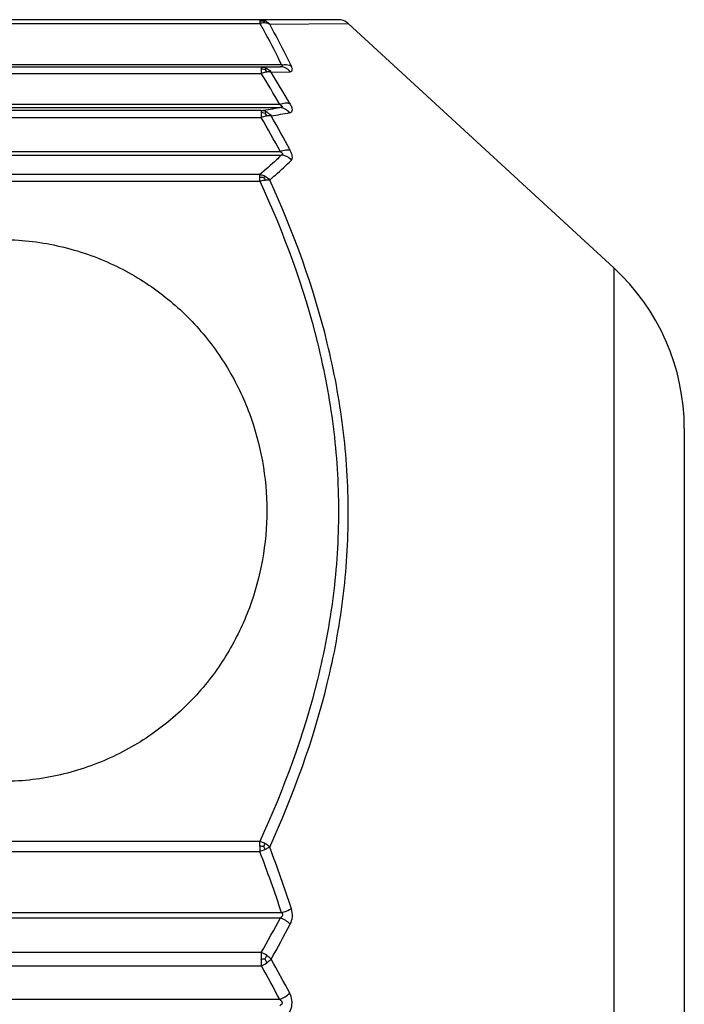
# Model space of a CAD drawing. Header units: millimetres. Extents: x 20 to 4180, y 42 to 2950.
# Tile 35 of 128: x 1696 to 1707, y 1925 to 1942. Entities that reach past the tile are written whole.
import ezdxf

# ---------------------------------------------------------------- set-up
doc = ezdxf.new("R2010")
doc.units = ezdxf.units.MM
doc.header["$LTSCALE"] = 231.275
doc.layers.add('BASE_ASM_PBL7', color=7, linetype='CONTINUOUS')
doc.layers.add('TOP_VIEW_VBL6', color=7, linetype='CONTINUOUS')

# ---------------------------------------------------------------- blocks, each defined once
blk = doc.blocks.new('BASE_ASM_PBL7', base_point=(1331.56, 1951.898))
at = {"layer": 'BASE_ASM_PBL7', "color": 7}
for p, q in [((1828.461, 1968.773), (1811.898, 1968.773)), ((1827.112, 1968.773), (1827.112, 1968.756)), ((1827.112, 1968.756), (1827.112, 1968.709)), ((1811.898, 1968.709), (1827.112, 1968.709)), ((1827.281, 1968.694), (1828.631, 1968.707)), ((1833.187, 1964.514), (1828.631, 1968.707)), ((1827.484, 1967.996), (1811.898, 1967.996)), ((1811.898, 1967.964), (1827.464, 1967.964)), ((1827.137, 1967.957), (1811.898, 1967.957)), ((1827.464, 1967.964), (1827.137, 1967.957)), ((1827.137, 1967.928), (1827.137, 1967.849)), ((1811.898, 1967.849), (1827.137, 1967.849)), ((1827.307, 1967.87), (1827.633, 1967.88)), ((1827.455, 1967.319), (1811.898, 1967.319)), ((1811.898, 1967.265), (1827.455, 1967.265)), ((1827.137, 1967.216), (1811.898, 1967.216)), ((1811.898, 1967.094), (1827.137, 1967.094)), ((1827.137, 1967.216), (1827.137, 1967.179)), ((1827.137, 1967.179), (1827.137, 1967.094)), ((1827.464, 1966.505), (1811.898, 1966.505)), ((1811.898, 1966.45), (1827.484, 1966.45)), ((1827.112, 1966.115), (1811.898, 1966.115)), ((1811.898, 1966.002), (1827.112, 1966.002)), ((1833.187, 1964.514), (1833.187, 1941.011)), ((1834.398, 1961.754), (1834.398, 1942.041)), ((1827.112, 1954.668), (1811.898, 1954.668)), ((1811.898, 1954.492), (1827.112, 1954.492)), ((1827.484, 1953.444), (1811.898, 1953.444)), ((1811.898, 1953.357), (1827.464, 1953.357)), ((1827.137, 1952.761), (1811.898, 1952.761)), ((1827.137, 1952.761), (1827.137, 1952.647)), ((1811.898, 1952.53), (1827.137, 1952.53)), ((1827.137, 1952.638), (1827.137, 1952.647)), ((1827.137, 1952.638), (1827.137, 1952.53)), ((1827.455, 1951.952), (1811.898, 1951.952))]:
    blk.add_line(p, q, dxfattribs=at)
blk.add_lwpolyline([(1828.631, 1968.707), (1828.625, 1968.712), (1828.608, 1968.725), (1828.589, 1968.737), (1828.569, 1968.748), (1828.548, 1968.757), (1828.526, 1968.764), (1828.503, 1968.769), (1828.482, 1968.772), (1828.461, 1968.773)], dxfattribs=at)
for centre, radius, start, end in [((1808.269, 1956.182), 22.184, 30.1351, 31.7292), ((1808.444, 1956.266), 22.146, 29.9961, 31.5992), ((1822.276, 1999.657), 32.804, 278.5217, 279.0825), ((1807.707, 1955.937), 22.406, 28.1435, 29.8649), ((1822.103, 1999.723), 33.013, 279.0688, 279.6268), ((1807.868, 1956.024), 22.384, 27.9937, 29.7246), ((1830.648, 1961.754), 3.75, 0, 47.3812), ((1827.12, 1953.357), 1.226, 87.3938, 90.3816), ((1807.594, 1947.06), 21.071, 17.8299, 20.8816), ((1807.72, 1947.021), 20.781, 18.0028, 21.0703), ((1807.353, 1963.99), 22.749, 330.423, 332.1337), ((1807.308, 1963.878), 22.937, 330.6801, 332.3907), ((1826.928, 1952.266), 0.538, 55.7537, 67.0741), ((1827.196, 1945.651), 6.996, 89.9522, 90.4816), ((1826.886, 1953.087), 0.611, 294.2826, 304.3391), ((1805.55, 1940.316), 24.804, 27.9767, 29.501), ((1805.5, 1940.431), 24.995, 27.7315, 29.2558)]:
    blk.add_arc(centre, radius, start, end, dxfattribs=at)
for points in [[(1827.205, 1968.751), (1827.176, 1968.765), (1827.144, 1968.773), (1827.112, 1968.773)], [(1827.112, 1968.756), (1827.134, 1968.756), (1827.155, 1968.753), (1827.176, 1968.748)], [(1827.281, 1968.694), (1827.261, 1968.718), (1827.234, 1968.738), (1827.205, 1968.751)], [(1827.137, 1967.957), (1827.169, 1967.957), (1827.202, 1967.949), (1827.231, 1967.934)], [(1827.112, 1966.071), (1827.133, 1966.071), (1827.155, 1966.069), (1827.176, 1966.065)], [(1827.204, 1966.085), (1827.234, 1966.069), (1827.26, 1966.047), (1827.281, 1966.021)], [(1827.205, 1954.628), (1827.176, 1954.645), (1827.144, 1954.659), (1827.112, 1954.668)], [(1827.112, 1954.583), (1827.112, 1954.553), (1827.112, 1954.522), (1827.112, 1954.492)], [(1827.204, 1954.529), (1827.196, 1954.547), (1827.186, 1954.565), (1827.176, 1954.581)]]:
    blk.add_open_spline(points, degree=3, dxfattribs=at)
for points, knots in [([(1827.176, 1968.748), (1827.179, 1968.749), (1827.188, 1968.752), (1827.198, 1968.753), (1827.205, 1968.752)], [0, 0, 0, 0, 0.27366, 1, 1, 1, 1]), ([(1827.204, 1968.717), (1827.202, 1968.72), (1827.194, 1968.732), (1827.184, 1968.742), (1827.176, 1968.748)], [0, 0, 0, 0, 0.262369, 1, 1, 1, 1]), ([(1827.204, 1968.717), (1827.197, 1968.717), (1827.166, 1968.719), (1827.135, 1968.715), (1827.112, 1968.709)], [0, 0, 0, 0, 0.239196, 1, 1, 1, 1]), ([(1827.112, 1968.709), (1827.145, 1968.65), (1827.275, 1968.416), (1827.398, 1968.177), (1827.484, 1967.996)], [0, 0, 0, 0, 0.251717, 1, 1, 1, 1]), ([(1827.281, 1968.694), (1827.276, 1968.697), (1827.252, 1968.709), (1827.225, 1968.715), (1827.204, 1968.717)], [0, 0, 0, 0, 0.235882, 1, 1, 1, 1]), ([(1827.653, 1967.977), (1827.625, 1968.037), (1827.507, 1968.279), (1827.381, 1968.517), (1827.281, 1968.694)], [0, 0, 0, 0, 0.248354, 1, 1, 1, 1]), ([(1827.137, 1967.957), (1827.137, 1967.957), (1827.138, 1967.954), (1827.137, 1967.948), (1827.138, 1967.939), (1827.137, 1967.932), (1827.137, 1967.928)], [0, 0, 0, 0, 0.071385, 0.263983, 0.575005, 1, 1, 1, 1]), ([(1827.137, 1967.928), (1827.143, 1967.928), (1827.165, 1967.928), (1827.187, 1967.924), (1827.202, 1967.92)], [0, 0, 0, 0, 0.277749, 1, 1, 1, 1]), ([(1827.202, 1967.92), (1827.205, 1967.922), (1827.213, 1967.928), (1827.223, 1967.933), (1827.231, 1967.934)], [0, 0, 0, 0, 0.294362, 1, 1, 1, 1]), ([(1827.231, 1967.875), (1827.229, 1967.879), (1827.221, 1967.895), (1827.211, 1967.91), (1827.202, 1967.92)], [0, 0, 0, 0, 0.268844, 1, 1, 1, 1]), ([(1827.231, 1967.934), (1827.238, 1967.931), (1827.267, 1967.914), (1827.291, 1967.89), (1827.307, 1967.87)], [0, 0, 0, 0, 0.246747, 1, 1, 1, 1]), ([(1827.484, 1967.996), (1827.487, 1967.994), (1827.493, 1967.99), (1827.499, 1967.984), (1827.502, 1967.977), (1827.499, 1967.97), (1827.492, 1967.967), (1827.481, 1967.965), (1827.471, 1967.964), (1827.464, 1967.964)], [0, 0, 0, 0, 0.161436, 0.293981, 0.391823, 0.473437, 0.572303, 0.69566, 1, 1, 1, 1]), ([(1827.633, 1967.88), (1827.612, 1967.906), (1827.561, 1967.948), (1827.496, 1967.964), (1827.464, 1967.964)], [0, 0, 0, 0, 0.508011, 1, 1, 1, 1]), ([(1827.484, 1967.996), (1827.499, 1967.999), (1827.556, 1968.007), (1827.617, 1967.998), (1827.653, 1967.977)], [0, 0, 0, 0, 0.273738, 1, 1, 1, 1]), ([(1827.633, 1967.88), (1827.641, 1967.88), (1827.659, 1967.883), (1827.673, 1967.908), (1827.669, 1967.941), (1827.66, 1967.964), (1827.653, 1967.977)], [0, 0, 0, 0, 0.206643, 0.391363, 0.643713, 1, 1, 1, 1]), ([(1827.231, 1967.875), (1827.223, 1967.874), (1827.191, 1967.868), (1827.16, 1967.858), (1827.137, 1967.849)], [0, 0, 0, 0, 0.233392, 1, 1, 1, 1]), ([(1827.307, 1967.87), (1827.301, 1967.872), (1827.276, 1967.878), (1827.25, 1967.877), (1827.231, 1967.875)], [0, 0, 0, 0, 0.221988, 1, 1, 1, 1]), ([(1827.455, 1967.319), (1827.484, 1967.331), (1827.54, 1967.347), (1827.6, 1967.346), (1827.624, 1967.338)], [0, 0, 0, 0, 0.556223, 1, 1, 1, 1]), ([(1827.455, 1967.319), (1827.464, 1967.314), (1827.477, 1967.305), (1827.49, 1967.292), (1827.497, 1967.282), (1827.492, 1967.272), (1827.481, 1967.269), (1827.469, 1967.266), (1827.459, 1967.265), (1827.455, 1967.265)], [0, 0, 0, 0, 0.311323, 0.445346, 0.547822, 0.629854, 0.735916, 0.862754, 1, 1, 1, 1]), ([(1827.624, 1967.174), (1827.603, 1967.201), (1827.552, 1967.245), (1827.487, 1967.264), (1827.455, 1967.265)], [0, 0, 0, 0, 0.510518, 1, 1, 1, 1]), ([(1827.624, 1967.338), (1827.636, 1967.318), (1827.651, 1967.289), (1827.662, 1967.25), (1827.667, 1967.221), (1827.661, 1967.193), (1827.641, 1967.178), (1827.63, 1967.175), (1827.624, 1967.174)], [0, 0, 0, 0, 0.358886, 0.507326, 0.633105, 0.821615, 0.906471, 1, 1, 1, 1]), ([(1827.137, 1967.216), (1827.162, 1967.215), (1827.194, 1967.208), (1827.224, 1967.194), (1827.231, 1967.19)], [0, 0, 0, 0, 0.745682, 1, 1, 1, 1]), ([(1827.137, 1967.179), (1827.143, 1967.179), (1827.165, 1967.179), (1827.187, 1967.175), (1827.202, 1967.171)], [0, 0, 0, 0, 0.277721, 1, 1, 1, 1]), ([(1827.231, 1967.122), (1827.223, 1967.12), (1827.191, 1967.114), (1827.16, 1967.103), (1827.137, 1967.094)], [0, 0, 0, 0, 0.233808, 1, 1, 1, 1]), ([(1827.202, 1967.171), (1827.205, 1967.173), (1827.213, 1967.181), (1827.223, 1967.187), (1827.231, 1967.19)], [0, 0, 0, 0, 0.293506, 1, 1, 1, 1]), ([(1827.231, 1967.122), (1827.229, 1967.126), (1827.221, 1967.144), (1827.211, 1967.16), (1827.202, 1967.171)], [0, 0, 0, 0, 0.267494, 1, 1, 1, 1]), ([(1827.231, 1967.19), (1827.238, 1967.185), (1827.267, 1967.167), (1827.292, 1967.143), (1827.307, 1967.122)], [0, 0, 0, 0, 0.246191, 1, 1, 1, 1]), ([(1827.307, 1967.122), (1827.301, 1967.123), (1827.276, 1967.127), (1827.25, 1967.125), (1827.231, 1967.122)], [0, 0, 0, 0, 0.219792, 1, 1, 1, 1]), ([(1827.484, 1966.45), (1827.455, 1966.422), (1827.335, 1966.306), (1827.209, 1966.196), (1827.112, 1966.115)], [0, 0, 0, 0, 0.242911, 1, 1, 1, 1]), ([(1827.633, 1966.53), (1827.608, 1966.536), (1827.549, 1966.533), (1827.494, 1966.517), (1827.464, 1966.505)], [0, 0, 0, 0, 0.443105, 1, 1, 1, 1]), ([(1827.464, 1966.505), (1827.471, 1966.501), (1827.481, 1966.494), (1827.493, 1966.483), (1827.499, 1966.475), (1827.502, 1966.466), (1827.498, 1966.455), (1827.489, 1966.452), (1827.484, 1966.45)], [0, 0, 0, 0, 0.314157, 0.46003, 0.589118, 0.694437, 0.786926, 1, 1, 1, 1]), ([(1827.653, 1966.363), (1827.631, 1966.387), (1827.579, 1966.428), (1827.516, 1966.447), (1827.484, 1966.45)], [0, 0, 0, 0, 0.505742, 1, 1, 1, 1]), ([(1827.653, 1966.363), (1827.661, 1966.37), (1827.671, 1966.392), (1827.671, 1966.433), (1827.658, 1966.48), (1827.642, 1966.513), (1827.633, 1966.53)], [0, 0, 0, 0, 0.174872, 0.393867, 0.670733, 1, 1, 1, 1]), ([(1827.281, 1966.021), (1827.314, 1966.049), (1827.442, 1966.159), (1827.565, 1966.274), (1827.653, 1966.363)], [0, 0, 0, 0, 0.256975, 1, 1, 1, 1]), ([(1827.112, 1966.115), (1827.136, 1966.112), (1827.168, 1966.103), (1827.197, 1966.089), (1827.204, 1966.085)], [0, 0, 0, 0, 0.745961, 1, 1, 1, 1]), ([(1827.112, 1966.071), (1827.112, 1966.076), (1827.112, 1966.09), (1827.112, 1966.105), (1827.112, 1966.115)], [0, 0, 0, 0, 0.311548, 1, 1, 1, 1]), ([(1827.112, 1966.002), (1827.112, 1966.009), (1827.112, 1966.032), (1827.112, 1966.055), (1827.112, 1966.071)], [0, 0, 0, 0, 0.27814, 1, 1, 1, 1]), ([(1827.176, 1966.065), (1827.178, 1966.067), (1827.188, 1966.074), (1827.197, 1966.081), (1827.204, 1966.085)], [0, 0, 0, 0, 0.27926, 1, 1, 1, 1]), ([(1827.176, 1966.065), (1827.179, 1966.061), (1827.19, 1966.048), (1827.199, 1966.033), (1827.205, 1966.022)], [0, 0, 0, 0, 0.240912, 1, 1, 1, 1]), ([(1827.112, 1966.002), (1827.12, 1966.005), (1827.151, 1966.013), (1827.182, 1966.019), (1827.205, 1966.021)], [0, 0, 0, 0, 0.262369, 1, 1, 1, 1]), ([(1827.112, 1966.002), (1827.523, 1965.109), (1828.035, 1963.719), (1828.399, 1961.794), (1828.492, 1960.335), (1828.399, 1958.877), (1828.035, 1956.952), (1827.523, 1955.561), (1827.112, 1954.668)], [0, 0, 0, 0, 0.251406, 0.37595, 0.49999, 0.624034, 0.748585, 1, 1, 1, 1]), ([(1827.205, 1966.021), (1827.212, 1966.022), (1827.237, 1966.024), (1827.263, 1966.024), (1827.281, 1966.021)], [0, 0, 0, 0, 0.278507, 1, 1, 1, 1]), ([(1827.281, 1954.57), (1827.692, 1955.474), (1828.205, 1956.881), (1828.568, 1958.828), (1828.662, 1960.302), (1828.568, 1961.775), (1828.205, 1963.718), (1827.693, 1965.121), (1827.281, 1966.021)], [0, 0, 0, 0, 0.25152, 0.376275, 0.500526, 0.624695, 0.749222, 1, 1, 1, 1]), ([(1822.665, 1964.998), (1822.99, 1964.998), (1823.636, 1964.928), (1824.551, 1964.624), (1825.364, 1964.147), (1826.045, 1963.532), (1826.577, 1962.814), (1827.077, 1961.774), (1827.333, 1960.346), (1827.077, 1958.919), (1826.577, 1957.878), (1826.045, 1957.16), (1825.364, 1956.545), (1824.551, 1956.068), (1823.636, 1955.764), (1822.99, 1955.695), (1822.665, 1955.695)], [0, 0, 0, 0, 0.067361, 0.133774, 0.198588, 0.261578, 0.322874, 0.382826, 0.5, 0.617174, 0.677126, 0.738422, 0.801412, 0.866226, 0.932639, 1, 1, 1, 1]), ([(1827.112, 1954.583), (1827.112, 1954.597), (1827.112, 1954.626), (1827.112, 1954.654), (1827.112, 1954.668)], [0, 0, 0, 0, 0.516234, 1, 1, 1, 1]), ([(1827.176, 1954.581), (1827.179, 1954.585), (1827.189, 1954.601), (1827.198, 1954.616), (1827.205, 1954.628)], [0, 0, 0, 0, 0.258634, 1, 1, 1, 1]), ([(1827.281, 1954.57), (1827.276, 1954.567), (1827.251, 1954.552), (1827.225, 1954.539), (1827.204, 1954.529)], [0, 0, 0, 0, 0.227794, 1, 1, 1, 1]), ([(1827.281, 1954.57), (1827.276, 1954.576), (1827.253, 1954.598), (1827.226, 1954.616), (1827.205, 1954.628)], [0, 0, 0, 0, 0.23874, 1, 1, 1, 1]), ([(1827.204, 1954.529), (1827.197, 1954.526), (1827.167, 1954.513), (1827.136, 1954.5), (1827.112, 1954.492)], [0, 0, 0, 0, 0.244051, 1, 1, 1, 1]), ([(1827.484, 1953.444), (1827.491, 1953.438), (1827.502, 1953.422), (1827.501, 1953.394), (1827.485, 1953.371), (1827.471, 1953.361), (1827.464, 1953.357)], [0, 0, 0, 0, 0.253198, 0.50518, 0.753412, 1, 1, 1, 1]), ([(1827.484, 1953.444), (1827.5, 1953.449), (1827.557, 1953.468), (1827.614, 1953.491), (1827.653, 1953.512)], [0, 0, 0, 0, 0.270052, 1, 1, 1, 1]), ([(1827.633, 1953.248), (1827.654, 1953.286), (1827.679, 1953.376), (1827.668, 1953.468), (1827.653, 1953.512)], [0, 0, 0, 0, 0.487248, 1, 1, 1, 1]), ([(1827.633, 1953.248), (1827.61, 1953.271), (1827.556, 1953.313), (1827.496, 1953.344), (1827.464, 1953.357)], [0, 0, 0, 0, 0.483947, 1, 1, 1, 1]), ([(1827.202, 1952.647), (1827.205, 1952.652), (1827.215, 1952.673), (1827.224, 1952.694), (1827.231, 1952.71)], [0, 0, 0, 0, 0.257431, 1, 1, 1, 1]), ([(1827.231, 1952.71), (1827.238, 1952.705), (1827.265, 1952.686), (1827.29, 1952.664), (1827.307, 1952.646)], [0, 0, 0, 0, 0.262047, 1, 1, 1, 1]), ([(1827.231, 1952.583), (1827.229, 1952.588), (1827.22, 1952.61), (1827.21, 1952.631), (1827.202, 1952.647)], [0, 0, 0, 0, 0.242742, 1, 1, 1, 1]), ([(1827.307, 1952.646), (1827.301, 1952.64), (1827.278, 1952.617), (1827.252, 1952.597), (1827.231, 1952.583)], [0, 0, 0, 0, 0.233799, 1, 1, 1, 1]), ([(1827.455, 1951.952), (1827.487, 1951.966), (1827.547, 1951.998), (1827.601, 1952.039), (1827.624, 1952.062)], [0, 0, 0, 0, 0.520175, 1, 1, 1, 1]), ([(1827.665, 1951.898), (1827.665, 1951.912), (1827.661, 1951.969), (1827.644, 1952.024), (1827.624, 1952.062)], [0, 0, 0, 0, 0.257951, 1, 1, 1, 1]), ([(1827.455, 1951.952), (1827.474, 1951.939), (1827.501, 1951.915), (1827.493, 1951.88), (1827.479, 1951.861), (1827.464, 1951.85), (1827.455, 1951.844)], [0, 0, 0, 0, 0.492264, 0.620472, 0.748, 1, 1, 1, 1]), ([(1827.624, 1951.734), (1827.63, 1951.746), (1827.654, 1951.797), (1827.666, 1951.855), (1827.665, 1951.898)], [0, 0, 0, 0, 0.241811, 1, 1, 1, 1])]:
    blk.add_open_spline(points, degree=3, knots=knots, dxfattribs=at)
blk = doc.blocks.new('TOP_VIEW_VBL6', base_point=(1331.56, 1951.898))
at = {"layer": 'BASE_ASM_PBL7'}
blk.add_blockref('BASE_ASM_PBL7', (1331.56, 1951.898), dxfattribs=at)

msp = doc.modelspace()

# ---------------------------------------------------------------- block references
at = {"layer": 'TOP_VIEW_VBL6'}
msp.add_blockref('TOP_VIEW_VBL6', (1204.412, 1925), dxfattribs=at)

doc.saveas('drawing.dxf')
